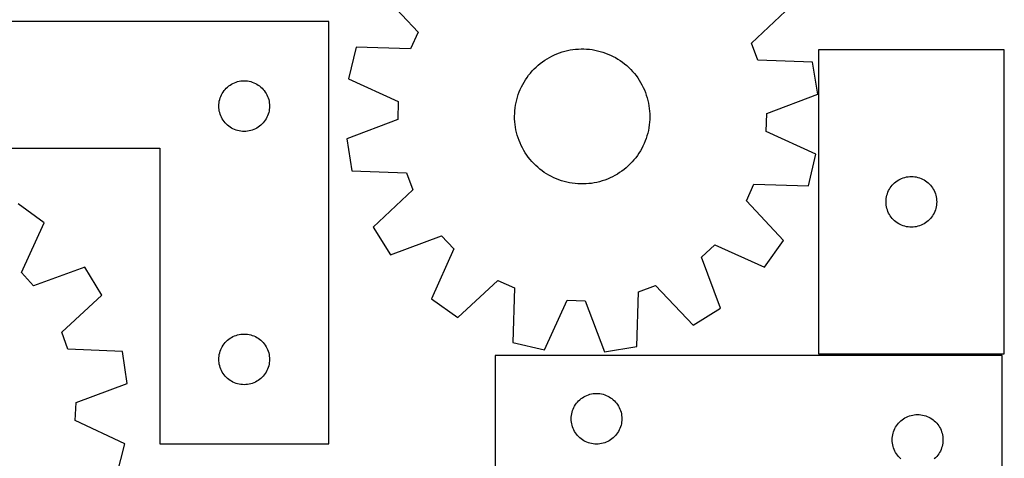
# Model space of a CAD drawing. Header units: millimetres. Extents: x 7 to 1243, y 7 to 1470.
# Tile 19 of 27: x 894 to 1243, y 686 to 842. Entities that reach past the tile are written whole.
import ezdxf

# ---------------------------------------------------------------- set-up
doc = ezdxf.new("R2010")
doc.units = ezdxf.units.MM
doc.layers.add('CUT', color=7, linetype='CONTINUOUS', true_color=0x000000)

msp = doc.modelspace()

# ---------------------------------------------------------------- linework, layer by layer
at = {"layer": 'CUT'}
for p, q in [((1022.077462, 851.827736), (1035.273982, 837.639915)), ((1153.669274, 833.762818), (1167.765744, 847.056874)), ((1003.544642, 841.387762), (823.544642, 841.387762)), ((1003.544642, 691.387762), (1003.544642, 841.387762)), ((1035.273982, 837.639915), (1032.620285, 831.783245)), ((1013.252258, 832.350637), (1010.632528, 821.115759)), ((1032.620285, 831.783245), (1013.252258, 832.350637)), ((1155.934118, 827.74508), (1153.669274, 833.762818)), ((1081.076816, 828.204205), (1081.923417, 828.696102)), ((1081.923417, 828.696102), (1082.789377, 829.153057)), ((1082.789377, 829.153057), (1083.673255, 829.574312)), ((1083.673255, 829.574312), (1084.573579, 829.959163)), ((1084.573579, 829.959163), (1085.488852, 830.306971)), ((1085.488852, 830.306971), (1086.41755, 830.617157)), ((1086.41755, 830.617157), (1087.358127, 830.889205)), ((1087.358127, 830.889205), (1088.309018, 831.122661)), ((1088.309018, 831.122661), (1089.26864, 831.317138)), ((1089.26864, 831.317138), (1090.235396, 831.472311)), ((1090.235396, 831.472311), (1091.207676, 831.587922)), ((1091.207676, 831.587922), (1092.183863, 831.663779)), ((1092.183863, 831.663779), (1093.162331, 831.699756)), ((1093.162331, 831.699756), (1094.141453, 831.695793)), ((1094.141453, 831.695793), (1095.119598, 831.651896)), ((1095.119598, 831.651896), (1096.095139, 831.568138)), ((1096.095139, 831.568138), (1097.066452, 831.444659)), ((1097.066452, 831.444659), (1098.03192, 831.281664)), ((1098.03192, 831.281664), (1098.989935, 831.079425)), ((1098.989935, 831.079425), (1099.938905, 830.838278)), ((1099.938905, 830.838278), (1100.877249, 830.558625)), ((1100.877249, 830.558625), (1101.803405, 830.240931)), ((1101.803405, 830.240931), (1102.715832, 829.885724)), ((1102.715832, 829.885724), (1103.613012, 829.493596)), ((1103.613012, 829.493596), (1104.49345, 829.0652)), ((1104.49345, 829.0652), (1105.355683, 828.601249)), ((1105.355683, 828.601249), (1106.198273, 828.102515)), ((1243.42513, 831.362857), (1177.42513, 831.362857)), ((1177.42513, 831.362857), (1177.42513, 723.362857)), ((1243.42513, 723.362857), (1243.42513, 831.362857)), ((1076.480118, 824.568803), (1077.182261, 825.251218)), ((1077.182261, 825.251218), (1077.911655, 825.904426)), ((1077.911655, 825.904426), (1078.667085, 826.527339)), ((1078.667085, 826.527339), (1079.447294, 827.11892)), ((1079.447294, 827.11892), (1080.250984, 827.678186)), ((1080.250984, 827.678186), (1081.076816, 828.204205)), ((1106.198273, 828.102515), (1107.01982, 827.569827)), ((1107.01982, 827.569827), (1107.818956, 827.004073)), ((1107.818956, 827.004073), (1108.59435, 826.406195)), ((1108.59435, 826.406195), (1109.344712, 825.777186)), ((1109.344712, 825.777186), (1110.068794, 825.118095)), ((1110.068794, 825.118095), (1110.76539, 824.430018)), ((1175.297772, 827.044124), (1155.934118, 827.74508)), ((1177.176859, 815.661923), (1175.297772, 827.044124)), ((1073.417366, 820.759966), (1073.966701, 821.570476)), ((1073.966701, 821.570476), (1074.548639, 822.357905)), ((1074.548639, 822.357905), (1075.16221, 823.120942)), ((1075.16221, 823.120942), (1075.806394, 823.858317)), ((1075.806394, 823.858317), (1076.480118, 824.568803)), ((1110.76539, 824.430018), (1111.43334, 823.714101)), ((1111.43334, 823.714101), (1112.071533, 822.971535)), ((1112.071533, 822.971535), (1112.678906, 822.203555)), ((1112.678906, 822.203555), (1113.25445, 821.411441)), ((967.180681, 817.751723), (967.610529, 818.154321)), ((967.610529, 818.154321), (968.065789, 818.527942)), ((968.065789, 818.527942), (968.54451, 818.870989)), ((968.54451, 818.870989), (969.044642, 819.181991)), ((969.044642, 819.181991), (969.564043, 819.459617)), ((969.564043, 819.459617), (970.100491, 819.702678)), ((970.100491, 819.702678), (970.651686, 819.910133)), ((970.651686, 819.910133), (971.21527, 820.081095)), ((971.21527, 820.081095), (971.788829, 820.21483)), ((971.788829, 820.21483), (972.369906, 820.310766)), ((972.369906, 820.310766), (972.956013, 820.368493)), ((972.956013, 820.368493), (973.544642, 820.387762)), ((973.544642, 820.387762), (974.13327, 820.368493)), ((974.13327, 820.368493), (974.719377, 820.310766)), ((974.719377, 820.310766), (975.300455, 820.21483)), ((975.300455, 820.21483), (975.874013, 820.081095)), ((975.874013, 820.081095), (976.437597, 819.910133)), ((976.437597, 819.910133), (976.988793, 819.702678)), ((976.988793, 819.702678), (977.52524, 819.459617)), ((977.52524, 819.459617), (978.044642, 819.181991)), ((978.044642, 819.181991), (978.544774, 818.870989)), ((978.544774, 818.870989), (979.023494, 818.527942)), ((979.023494, 818.527942), (979.478754, 818.154321)), ((979.478754, 818.154321), (979.908603, 817.751723)), ((1010.632528, 821.115759), (1028.253967, 813.058011)), ((1071.563492, 817.314624), (1071.973839, 818.203618)), ((1071.973839, 818.203618), (1072.420105, 819.075135)), ((1072.420105, 819.075135), (1072.901548, 819.927724)), ((1072.901548, 819.927724), (1073.417366, 820.759966)), ((1113.25445, 821.411441), (1113.797205, 820.596511)), ((1113.797205, 820.596511), (1114.306269, 819.76012)), ((1114.306269, 819.76012), (1114.780794, 818.903661)), ((1114.780794, 818.903661), (1115.21999, 818.02856)), ((965.02227, 814.280718), (965.229726, 814.831913)), ((965.229726, 814.831913), (965.472787, 815.368361)), ((965.472787, 815.368361), (965.750413, 815.887762)), ((965.750413, 815.887762), (966.061415, 816.387894)), ((966.061415, 816.387894), (966.404462, 816.866615)), ((966.404462, 816.866615), (966.778083, 817.321875)), ((966.778083, 817.321875), (967.180681, 817.751723)), ((979.908603, 817.751723), (980.3112, 817.321875)), ((980.3112, 817.321875), (980.684822, 816.866615)), ((980.684822, 816.866615), (981.027868, 816.387894)), ((981.027868, 816.387894), (981.33887, 815.887762)), ((981.33887, 815.887762), (981.616496, 815.368361)), ((981.616496, 815.368361), (981.859557, 814.831913)), ((981.859557, 814.831913), (982.067013, 814.280718)), ((1070.294036, 813.613852), (1070.55449, 814.557706)), ((1070.55449, 814.557706), (1070.853226, 815.49015)), ((1070.853226, 815.49015), (1071.189747, 816.409633)), ((1071.189747, 816.409633), (1071.563492, 817.314624)), ((1115.21999, 818.02856), (1115.623127, 817.136273)), ((1115.623127, 817.136273), (1115.989533, 816.228286)), ((1115.989533, 816.228286), (1116.318598, 815.306108)), ((1116.318598, 815.306108), (1116.609776, 814.371276)), ((1159.066003, 808.774302), (1177.176859, 815.661923)), ((964.544642, 811.387762), (964.563911, 811.97639)), ((964.563911, 810.799134), (964.544642, 811.387762)), ((964.563911, 811.97639), (964.621638, 812.562498)), ((964.621638, 812.562498), (964.717574, 813.143575)), ((964.717574, 813.143575), (964.851309, 813.717134)), ((964.851309, 813.717134), (965.02227, 814.280718)), ((982.067013, 814.280718), (982.237974, 813.717134)), ((982.237974, 813.717134), (982.371709, 813.143575)), ((982.371709, 813.143575), (982.467645, 812.562498)), ((982.467645, 812.562498), (982.525372, 811.97639)), ((982.525372, 811.97639), (982.544642, 811.387762)), ((982.544642, 811.387762), (982.525372, 810.799134)), ((1028.253967, 813.058011), (1028.043522, 806.631628)), ((1069.746375, 810.729628), (1069.889642, 811.698219)), ((1069.889642, 811.698219), (1070.072297, 812.660161)), ((1070.072297, 812.660161), (1070.294036, 813.613852)), ((1116.609776, 814.371276), (1116.86258, 813.425345)), ((1116.86258, 813.425345), (1117.076591, 812.46989)), ((1117.076591, 812.46989), (1117.251452, 811.506501)), ((1117.251452, 811.506501), (1117.386873, 810.536781)), ((964.621638, 810.213027), (964.563911, 810.799134)), ((964.717574, 809.631949), (964.621638, 810.213027)), ((964.851309, 809.058391), (964.717574, 809.631949)), ((965.02227, 808.494807), (964.851309, 809.058391)), ((965.229726, 807.943611), (965.02227, 808.494807)), ((965.472787, 807.407164), (965.229726, 807.943611)), ((981.859557, 807.943611), (981.616496, 807.407164)), ((982.067013, 808.494807), (981.859557, 807.943611)), ((982.237974, 809.058391), (982.067013, 808.494807)), ((982.371709, 809.631949), (982.237974, 809.058391)), ((982.467645, 810.213027), (982.371709, 809.631949)), ((982.525372, 810.799134), (982.467645, 810.213027)), ((1069.554959, 807.800115), (1069.578894, 808.778952)), ((1069.570969, 806.821116), (1069.554959, 807.800115)), ((1069.578894, 808.778952), (1069.642735, 809.755998)), ((1069.642735, 809.755998), (1069.746375, 810.729628)), ((1117.386873, 810.536781), (1117.482627, 809.562345)), ((1117.482627, 809.562345), (1117.538556, 808.584814)), ((1117.554566, 807.605815), (1117.530631, 806.626978)), ((1117.538556, 808.584814), (1117.554566, 807.605815)), ((1158.855558, 802.347919), (1159.066003, 808.774302)), ((965.750413, 806.887762), (965.472787, 807.407164)), ((966.061415, 806.38763), (965.750413, 806.887762)), ((966.404462, 805.908909), (966.061415, 806.38763)), ((966.778083, 805.45365), (966.404462, 805.908909)), ((967.180681, 805.023801), (966.778083, 805.45365)), ((967.610529, 804.621204), (967.180681, 805.023801)), ((968.065789, 804.247582), (967.610529, 804.621204)), ((968.54451, 803.904536), (968.065789, 804.247582)), ((979.023494, 804.247582), (978.544774, 803.904536)), ((979.478754, 804.621204), (979.023494, 804.247582)), ((979.908603, 805.023801), (979.478754, 804.621204)), ((980.3112, 805.45365), (979.908603, 805.023801)), ((980.684822, 805.908909), (980.3112, 805.45365)), ((981.027868, 806.38763), (980.684822, 805.908909)), ((981.33887, 806.887762), (981.027868, 806.38763)), ((981.616496, 807.407164), (981.33887, 806.887762)), ((1028.043522, 806.631628), (1009.932666, 799.744007)), ((1069.626898, 805.843585), (1069.570969, 806.821116)), ((1069.722652, 804.869148), (1069.626898, 805.843585)), ((1069.858073, 803.899429), (1069.722652, 804.869148)), ((1117.36315, 804.676302), (1117.219883, 803.707711)), ((1117.46679, 805.649931), (1117.36315, 804.676302)), ((1117.530631, 806.626978), (1117.46679, 805.649931)), ((969.044642, 803.593534), (968.54451, 803.904536)), ((969.564043, 803.315908), (969.044642, 803.593534)), ((970.100491, 803.072847), (969.564043, 803.315908)), ((970.651686, 802.865391), (970.100491, 803.072847)), ((971.21527, 802.69443), (970.651686, 802.865391)), ((971.788829, 802.560695), (971.21527, 802.69443)), ((972.369906, 802.464759), (971.788829, 802.560695)), ((972.956013, 802.407032), (972.369906, 802.464759)), ((973.544642, 802.387762), (972.956013, 802.407032)), ((974.13327, 802.407032), (973.544642, 802.387762)), ((974.719377, 802.464759), (974.13327, 802.407032)), ((975.300455, 802.560695), (974.719377, 802.464759)), ((975.874013, 802.69443), (975.300455, 802.560695)), ((976.437597, 802.865391), (975.874013, 802.69443)), ((976.988793, 803.072847), (976.437597, 802.865391)), ((977.52524, 803.315908), (976.988793, 803.072847)), ((978.044642, 803.593534), (977.52524, 803.315908)), ((978.544774, 803.904536), (978.044642, 803.593534)), ((1070.032934, 802.936039), (1069.858073, 803.899429)), ((1070.246945, 801.980584), (1070.032934, 802.936039)), ((1070.49975, 801.034654), (1070.246945, 801.980584)), ((1070.790927, 800.099822), (1070.49975, 801.034654)), ((1116.555035, 800.848224), (1116.256299, 799.91578)), ((1116.815489, 801.792077), (1116.555035, 800.848224)), ((1117.037228, 802.745769), (1116.815489, 801.792077)), ((1117.219883, 803.707711), (1117.037228, 802.745769)), ((1176.476997, 794.29017), (1158.855558, 802.347919)), ((1009.932666, 799.744007), (1011.811753, 788.361806)), ((1071.119993, 799.177644), (1070.790927, 800.099822)), ((1071.486399, 798.269657), (1071.119993, 799.177644)), ((1071.889535, 797.37737), (1071.486399, 798.269657)), ((1072.328731, 796.502269), (1071.889535, 797.37737)), ((1115.135686, 797.202311), (1114.68942, 796.330795)), ((1115.546034, 798.091305), (1115.135686, 797.202311)), ((1115.919778, 798.996297), (1115.546034, 798.091305)), ((1116.256299, 799.91578), (1115.919778, 798.996297)), ((823.544642, 796.387762), (943.544642, 796.387762)), ((943.544642, 796.387762), (943.544642, 691.387762)), ((1072.803256, 795.64581), (1072.328731, 796.502269)), ((1073.31232, 794.809419), (1072.803256, 795.64581)), ((1073.855075, 793.994489), (1073.31232, 794.809419)), ((1074.430619, 793.202375), (1073.855075, 793.994489)), ((1113.142824, 793.835454), (1112.560886, 793.048025)), ((1113.692159, 794.645964), (1113.142824, 793.835454)), ((1114.207977, 795.478206), (1113.692159, 794.645964)), ((1114.68942, 796.330795), (1114.207977, 795.478206)), ((1173.857267, 783.055292), (1176.476997, 794.29017)), ((1075.037992, 792.434395), (1074.430619, 793.202375)), ((1075.676185, 791.691829), (1075.037992, 792.434395)), ((1076.344136, 790.975911), (1075.676185, 791.691829)), ((1077.040731, 790.287835), (1076.344136, 790.975911)), ((1077.764813, 789.628743), (1077.040731, 790.287835)), ((1109.927264, 790.154712), (1109.19787, 789.501504)), ((1110.629407, 790.837126), (1109.927264, 790.154712)), ((1111.303131, 791.547613), (1110.629407, 790.837126)), ((1111.947315, 792.284988), (1111.303131, 791.547613)), ((1112.560886, 793.048025), (1111.947315, 792.284988)), ((1011.811753, 788.361806), (1031.175407, 787.66085)), ((1031.175407, 787.66085), (1033.440251, 781.643112)), ((1078.515175, 788.999735), (1077.764813, 789.628743)), ((1079.290569, 788.401856), (1078.515175, 788.999735)), ((1080.089705, 787.836103), (1079.290569, 788.401856)), ((1080.911252, 787.303415), (1080.089705, 787.836103)), ((1081.753843, 786.804681), (1080.911252, 787.303415)), ((1082.616075, 786.340729), (1081.753843, 786.804681)), ((1105.186108, 786.709828), (1104.320148, 786.252872)), ((1106.032709, 787.201725), (1105.186108, 786.709828)), ((1106.858542, 787.727744), (1106.032709, 787.201725)), ((1107.662231, 788.287009), (1106.858542, 787.727744)), ((1108.44244, 788.878591), (1107.662231, 788.287009)), ((1109.19787, 789.501504), (1108.44244, 788.878591)), ((1083.496513, 785.912333), (1082.616075, 786.340729)), ((1084.393693, 785.520206), (1083.496513, 785.912333)), ((1085.30612, 785.164999), (1084.393693, 785.520206)), ((1086.232276, 784.847305), (1085.30612, 785.164999)), ((1087.17062, 784.567652), (1086.232276, 784.847305)), ((1088.11959, 784.326505), (1087.17062, 784.567652)), ((1089.077606, 784.124266), (1088.11959, 784.326505)), ((1090.043073, 783.961271), (1089.077606, 784.124266)), ((1091.014386, 783.837792), (1090.043073, 783.961271)), ((1091.989927, 783.754034), (1091.014386, 783.837792)), ((1092.968072, 783.710137), (1091.989927, 783.754034)), ((1093.947194, 783.706174), (1092.968072, 783.710137)), ((1094.925662, 783.74215), (1093.947194, 783.706174)), ((1095.901849, 783.818008), (1094.925662, 783.74215)), ((1096.87413, 783.933619), (1095.901849, 783.818008)), ((1097.840885, 784.088792), (1096.87413, 783.933619)), ((1098.800507, 784.283269), (1097.840885, 784.088792)), ((1099.751398, 784.516725), (1098.800507, 784.283269)), ((1100.691975, 784.788773), (1099.751398, 784.516725)), ((1101.620673, 785.098959), (1100.691975, 784.788773)), ((1102.535946, 785.446767), (1101.620673, 785.098959)), ((1103.436271, 785.831618), (1102.535946, 785.446767)), ((1104.320148, 786.252872), (1103.436271, 785.831618)), ((1151.835543, 777.766015), (1154.48924, 783.622685)), ((1154.48924, 783.622685), (1173.857267, 783.055292)), ((1203.28495, 782.84171), (1203.658571, 783.29697)), ((1203.658571, 783.29697), (1204.061169, 783.726818)), ((1204.061169, 783.726818), (1204.491017, 784.129415)), ((1204.491017, 784.129415), (1204.946277, 784.503037)), ((1204.946277, 784.503037), (1205.424997, 784.846084)), ((1205.424997, 784.846084), (1205.92513, 785.157086)), ((1205.92513, 785.157086), (1206.444531, 785.434712)), ((1206.444531, 785.434712), (1206.980979, 785.677773)), ((1206.980979, 785.677773), (1207.532174, 785.885228)), ((1207.532174, 785.885228), (1208.095758, 786.05619)), ((1208.095758, 786.05619), (1208.669317, 786.189925)), ((1208.669317, 786.189925), (1209.250394, 786.285861)), ((1209.250394, 786.285861), (1209.836501, 786.343587)), ((1209.836501, 786.343587), (1210.42513, 786.362857)), ((1210.42513, 786.362857), (1211.013758, 786.343587)), ((1211.013758, 786.343587), (1211.599865, 786.285861)), ((1211.599865, 786.285861), (1212.180942, 786.189925)), ((1212.180942, 786.189925), (1212.754501, 786.05619)), ((1212.754501, 786.05619), (1213.318085, 785.885228)), ((1213.318085, 785.885228), (1213.86928, 785.677773)), ((1213.86928, 785.677773), (1214.405728, 785.434712)), ((1214.405728, 785.434712), (1214.92513, 785.157086)), ((1214.92513, 785.157086), (1215.425262, 784.846084)), ((1215.425262, 784.846084), (1215.903982, 784.503037)), ((1215.903982, 784.503037), (1216.359242, 784.129415)), ((1216.359242, 784.129415), (1216.789091, 783.726818)), ((1216.789091, 783.726818), (1217.191688, 783.29697)), ((1217.191688, 783.29697), (1217.56531, 782.84171)), ((1033.440251, 781.643112), (1019.343781, 768.349056)), ((1201.598062, 779.11867), (1201.731797, 779.692229)), ((1201.731797, 779.692229), (1201.902758, 780.255812)), ((1201.902758, 780.255812), (1202.110214, 780.807008)), ((1202.110214, 780.807008), (1202.353275, 781.343455)), ((1202.353275, 781.343455), (1202.630901, 781.862857)), ((1202.630901, 781.862857), (1202.941903, 782.362989)), ((1202.941903, 782.362989), (1203.28495, 782.84171)), ((1217.56531, 782.84171), (1217.908356, 782.362989)), ((1217.908356, 782.362989), (1218.219358, 781.862857)), ((1218.219358, 781.862857), (1218.496984, 781.343455)), ((1218.496984, 781.343455), (1218.740045, 780.807008)), ((1218.740045, 780.807008), (1218.947501, 780.255812)), ((1218.947501, 780.255812), (1219.118462, 779.692229)), ((1219.118462, 779.692229), (1219.252197, 779.11867)), ((902.554667, 769.870984), (893.251306, 776.692491)), ((1165.032063, 763.578193), (1151.835543, 777.766015)), ((1201.42513, 777.362857), (1201.444399, 777.951485)), ((1201.444399, 776.774229), (1201.42513, 777.362857)), ((1201.444399, 777.951485), (1201.502126, 778.537593)), ((1201.502126, 776.188121), (1201.444399, 776.774229)), ((1201.502126, 778.537593), (1201.598062, 779.11867)), ((1201.598062, 775.607044), (1201.502126, 776.188121)), ((1219.252197, 779.11867), (1219.348133, 778.537593)), ((1219.348133, 776.188121), (1219.252197, 775.607044)), ((1219.348133, 778.537593), (1219.40586, 777.951485)), ((1219.40586, 776.774229), (1219.348133, 776.188121)), ((1219.40586, 777.951485), (1219.42513, 777.362857)), ((1219.42513, 777.362857), (1219.40586, 776.774229)), ((1201.731797, 775.033486), (1201.598062, 775.607044)), ((1201.902758, 774.469902), (1201.731797, 775.033486)), ((1202.110214, 773.918706), (1201.902758, 774.469902)), ((1202.353275, 773.382259), (1202.110214, 773.918706)), ((1202.630901, 772.862857), (1202.353275, 773.382259)), ((1202.941903, 772.362725), (1202.630901, 772.862857)), ((1218.219358, 772.862857), (1217.908356, 772.362725)), ((1218.496984, 773.382259), (1218.219358, 772.862857)), ((1218.740045, 773.918706), (1218.496984, 773.382259)), ((1218.947501, 774.469902), (1218.740045, 773.918706)), ((1219.118462, 775.033486), (1218.947501, 774.469902)), ((1219.252197, 775.607044), (1219.118462, 775.033486)), ((894.426478, 752.281926), (902.554667, 769.870984)), ((1203.28495, 771.884004), (1202.941903, 772.362725)), ((1203.658571, 771.428745), (1203.28495, 771.884004)), ((1204.061169, 770.998896), (1203.658571, 771.428745)), ((1204.491017, 770.596299), (1204.061169, 770.998896)), ((1204.946277, 770.222677), (1204.491017, 770.596299)), ((1205.424997, 769.879631), (1204.946277, 770.222677)), ((1205.92513, 769.568629), (1205.424997, 769.879631)), ((1206.444531, 769.291003), (1205.92513, 769.568629)), ((1206.980979, 769.047941), (1206.444531, 769.291003)), ((1214.405728, 769.291003), (1213.86928, 769.047941)), ((1214.92513, 769.568629), (1214.405728, 769.291003)), ((1215.425262, 769.879631), (1214.92513, 769.568629)), ((1215.903982, 770.222677), (1215.425262, 769.879631)), ((1216.359242, 770.596299), (1215.903982, 770.222677)), ((1216.789091, 770.998896), (1216.359242, 770.596299)), ((1217.191688, 771.428745), (1216.789091, 770.998896)), ((1217.56531, 771.884004), (1217.191688, 771.428745)), ((1217.908356, 772.362725), (1217.56531, 771.884004)), ((1019.343781, 768.349056), (1025.43561, 758.552369)), ((1207.532174, 768.840486), (1206.980979, 769.047941)), ((1208.095758, 768.669525), (1207.532174, 768.840486)), ((1208.669317, 768.53579), (1208.095758, 768.669525)), ((1209.250394, 768.439853), (1208.669317, 768.53579)), ((1209.836501, 768.382127), (1209.250394, 768.439853)), ((1210.42513, 768.362857), (1209.836501, 768.382127)), ((1211.013758, 768.382127), (1210.42513, 768.362857)), ((1211.599865, 768.439853), (1211.013758, 768.382127)), ((1212.180942, 768.53579), (1211.599865, 768.439853)), ((1212.754501, 768.669525), (1212.180942, 768.53579)), ((1213.318085, 768.840486), (1212.754501, 768.669525)), ((1213.86928, 769.047941), (1213.318085, 768.840486)), ((1025.43561, 758.552369), (1043.593538, 765.314919)), ((1043.593538, 765.314919), (1047.98887, 760.621973)), ((1135.942808, 757.74174), (1140.635755, 762.137072)), ((1140.635755, 762.137072), (1158.312347, 754.201047)), ((1158.312347, 754.201047), (1165.032063, 763.578193)), ((1047.98887, 760.621973), (1040.052844, 742.94538)), ((1142.705359, 739.583813), (1135.942808, 757.74174)), ((898.770406, 747.54136), (894.426478, 752.281926)), ((917.000952, 754.105628), (898.770406, 747.54136)), ((922.985658, 744.243136), (917.000952, 754.105628)), ((1049.429991, 736.225664), (1063.617813, 749.422184)), ((1063.617813, 749.422184), (1069.474483, 746.768488)), ((1069.474483, 746.768488), (1068.90709, 727.40046)), ((1112.895922, 725.959956), (1113.596878, 745.323609)), ((1113.596878, 745.323609), (1119.614615, 747.588454)), ((1119.614615, 747.588454), (1132.908672, 733.491983)), ((908.74515, 731.103488), (922.985658, 744.243136)), ((1040.052844, 742.94538), (1049.429991, 736.225664)), ((1080.141968, 724.780731), (1088.199716, 742.40217)), ((1088.199716, 742.40217), (1094.6261, 742.191724)), ((1094.6261, 742.191724), (1101.513721, 724.080869)), ((1132.908672, 733.491983), (1142.705359, 739.583813)), ((910.94428, 725.061426), (908.74515, 731.103488)), ((966.404462, 726.866615), (966.778083, 727.321875)), ((966.778083, 727.321875), (967.180681, 727.751723)), ((967.180681, 727.751723), (967.610529, 728.154321)), ((967.610529, 728.154321), (968.065789, 728.527942)), ((968.065789, 728.527942), (968.54451, 728.870989)), ((968.54451, 728.870989), (969.044642, 729.181991)), ((969.044642, 729.181991), (969.564043, 729.459617)), ((969.564043, 729.459617), (970.100491, 729.702678)), ((970.100491, 729.702678), (970.651686, 729.910133)), ((970.651686, 729.910133), (971.21527, 730.081095)), ((971.21527, 730.081095), (971.788829, 730.21483)), ((971.788829, 730.21483), (972.369906, 730.310766)), ((972.369906, 730.310766), (972.956013, 730.368493)), ((972.956013, 730.368493), (973.544642, 730.387762)), ((973.544642, 730.387762), (974.13327, 730.368493)), ((974.13327, 730.368493), (974.719377, 730.310766)), ((974.719377, 730.310766), (975.300455, 730.21483)), ((975.300455, 730.21483), (975.874013, 730.081095)), ((975.874013, 730.081095), (976.437597, 729.910133)), ((976.437597, 729.910133), (976.988793, 729.702678)), ((976.988793, 729.702678), (977.52524, 729.459617)), ((977.52524, 729.459617), (978.044642, 729.181991)), ((978.044642, 729.181991), (978.544774, 728.870989)), ((978.544774, 728.870989), (979.023494, 728.527942)), ((979.023494, 728.527942), (979.478754, 728.154321)), ((979.478754, 728.154321), (979.908603, 727.751723)), ((979.908603, 727.751723), (980.3112, 727.321875)), ((980.3112, 727.321875), (980.684822, 726.866615)), ((1068.90709, 727.40046), (1080.141968, 724.780731)), ((930.299145, 724.149492), (910.94428, 725.061426)), ((932.05408, 712.747489), (930.299145, 724.149492)), ((964.717574, 723.143575), (964.851309, 723.717134)), ((964.851309, 723.717134), (965.02227, 724.280718)), ((965.02227, 724.280718), (965.229726, 724.831913)), ((965.229726, 724.831913), (965.472787, 725.368361)), ((965.472787, 725.368361), (965.750413, 725.887762)), ((965.750413, 725.887762), (966.061415, 726.387894)), ((966.061415, 726.387894), (966.404462, 726.866615)), ((980.684822, 726.866615), (981.027868, 726.387894)), ((981.027868, 726.387894), (981.33887, 725.887762)), ((981.33887, 725.887762), (981.616496, 725.368361)), ((981.616496, 725.368361), (981.859557, 724.831913)), ((981.859557, 724.831913), (982.067013, 724.280718)), ((982.067013, 724.280718), (982.237974, 723.717134)), ((982.237974, 723.717134), (982.371709, 723.143575)), ((1101.513721, 724.080869), (1112.895922, 725.959956)), ((964.544642, 721.387762), (964.563911, 721.97639)), ((964.563911, 720.799134), (964.544642, 721.387762)), ((964.563911, 721.97639), (964.621638, 722.562498)), ((964.621638, 720.213027), (964.563911, 720.799134)), ((964.621638, 722.562498), (964.717574, 723.143575)), ((964.717574, 719.631949), (964.621638, 720.213027)), ((982.371709, 723.143575), (982.467645, 722.562498)), ((982.467645, 720.213027), (982.371709, 719.631949)), ((982.467645, 722.562498), (982.525372, 721.97639)), ((982.525372, 720.799134), (982.467645, 720.213027)), ((982.525372, 721.97639), (982.544642, 721.387762)), ((982.544642, 721.387762), (982.525372, 720.799134)), ((1242.644045, 722.785467), (1062.644045, 722.785467)), ((1062.644045, 722.785467), (1062.644045, 677.785467)), ((1177.42513, 723.362857), (1243.42513, 723.362857)), ((1242.644045, 572.785467), (1242.644045, 722.785467)), ((964.851309, 719.058391), (964.717574, 719.631949)), ((965.02227, 718.494807), (964.851309, 719.058391)), ((965.229726, 717.943611), (965.02227, 718.494807)), ((965.472787, 717.407164), (965.229726, 717.943611)), ((965.750413, 716.887762), (965.472787, 717.407164)), ((966.061415, 716.38763), (965.750413, 716.887762)), ((981.33887, 716.887762), (981.027868, 716.38763)), ((981.616496, 717.407164), (981.33887, 716.887762)), ((981.859557, 717.943611), (981.616496, 717.407164)), ((982.067013, 718.494807), (981.859557, 717.943611)), ((982.237974, 719.058391), (982.067013, 718.494807)), ((982.371709, 719.631949), (982.237974, 719.058391)), ((966.404462, 715.908909), (966.061415, 716.38763)), ((966.778083, 715.45365), (966.404462, 715.908909)), ((967.180681, 715.023801), (966.778083, 715.45365)), ((967.610529, 714.621204), (967.180681, 715.023801)), ((968.065789, 714.247582), (967.610529, 714.621204)), ((968.54451, 713.904536), (968.065789, 714.247582)), ((969.044642, 713.593534), (968.54451, 713.904536)), ((969.564043, 713.315908), (969.044642, 713.593534)), ((970.100491, 713.072847), (969.564043, 713.315908)), ((977.52524, 713.315908), (976.988793, 713.072847)), ((978.044642, 713.593534), (977.52524, 713.315908)), ((978.544774, 713.904536), (978.044642, 713.593534)), ((979.023494, 714.247582), (978.544774, 713.904536)), ((979.478754, 714.621204), (979.023494, 714.247582)), ((979.908603, 715.023801), (979.478754, 714.621204)), ((980.3112, 715.45365), (979.908603, 715.023801)), ((980.684822, 715.908909), (980.3112, 715.45365)), ((981.027868, 716.38763), (980.684822, 715.908909)), ((913.86924, 706.057644), (932.05408, 712.747489)), ((970.651686, 712.865391), (970.100491, 713.072847)), ((971.21527, 712.69443), (970.651686, 712.865391)), ((971.788829, 712.560695), (971.21527, 712.69443)), ((972.369906, 712.464759), (971.788829, 712.560695)), ((972.956013, 712.407032), (972.369906, 712.464759)), ((973.544642, 712.387762), (972.956013, 712.407032)), ((974.13327, 712.407032), (973.544642, 712.387762)), ((974.719377, 712.464759), (974.13327, 712.407032)), ((975.300455, 712.560695), (974.719377, 712.464759)), ((975.874013, 712.69443), (975.300455, 712.560695)), ((976.437597, 712.865391), (975.874013, 712.69443)), ((976.988793, 713.072847), (976.437597, 712.865391)), ((1091.503865, 705.76432), (1091.877487, 706.21958)), ((1091.877487, 706.21958), (1092.280084, 706.649428)), ((1092.280084, 706.649428), (1092.709933, 707.052026)), ((1092.709933, 707.052026), (1093.165192, 707.425647)), ((1093.165192, 707.425647), (1093.643913, 707.768694)), ((1093.643913, 707.768694), (1094.144045, 708.079696)), ((1094.144045, 708.079696), (1094.663447, 708.357322)), ((1094.663447, 708.357322), (1095.199894, 708.600383)), ((1095.199894, 708.600383), (1095.75109, 708.807839)), ((1095.75109, 708.807839), (1096.314674, 708.9788)), ((1096.314674, 708.9788), (1096.888232, 709.112535)), ((1096.888232, 709.112535), (1097.469309, 709.208471)), ((1097.469309, 709.208471), (1098.055417, 709.266198)), ((1098.055417, 709.266198), (1098.644045, 709.285467)), ((1098.644045, 709.285467), (1099.232673, 709.266198)), ((1099.232673, 709.266198), (1099.818781, 709.208471)), ((1099.818781, 709.208471), (1100.399858, 709.112535)), ((1100.399858, 709.112535), (1100.973416, 708.9788)), ((1100.973416, 708.9788), (1101.537, 708.807839)), ((1101.537, 708.807839), (1102.088196, 708.600383)), ((1102.088196, 708.600383), (1102.624643, 708.357322)), ((1102.624643, 708.357322), (1103.144045, 708.079696)), ((1103.144045, 708.079696), (1103.644177, 707.768694)), ((1103.644177, 707.768694), (1104.122898, 707.425647)), ((1104.122898, 707.425647), (1104.578157, 707.052026)), ((1104.578157, 707.052026), (1105.008006, 706.649428)), ((1105.008006, 706.649428), (1105.410603, 706.21958)), ((1105.410603, 706.21958), (1105.784225, 705.76432)), ((913.588774, 699.633936), (913.86924, 706.057644)), ((1089.950713, 702.614839), (1090.121674, 703.178423)), ((1090.121674, 703.178423), (1090.329129, 703.729618)), ((1090.329129, 703.729618), (1090.57219, 704.266066)), ((1090.57219, 704.266066), (1090.849816, 704.785467)), ((1090.849816, 704.785467), (1091.160818, 705.285599)), ((1091.160818, 705.285599), (1091.503865, 705.76432)), ((1105.784225, 705.76432), (1106.127272, 705.285599)), ((1106.127272, 705.285599), (1106.438274, 704.785467)), ((1106.438274, 704.785467), (1106.7159, 704.266066)), ((1106.7159, 704.266066), (1106.958961, 703.729618)), ((1106.958961, 703.729618), (1107.166416, 703.178423)), ((1107.166416, 703.178423), (1107.337377, 702.614839)), ((931.121356, 691.384633), (913.588774, 699.633936)), ((1089.644045, 700.285467), (1089.663315, 700.874096)), ((1089.663315, 699.696839), (1089.644045, 700.285467)), ((1089.663315, 700.874096), (1089.721041, 701.460203)), ((1089.721041, 699.110732), (1089.663315, 699.696839)), ((1089.721041, 701.460203), (1089.816977, 702.04128)), ((1089.816977, 702.04128), (1089.950713, 702.614839)), ((1107.337377, 702.614839), (1107.471113, 702.04128)), ((1107.471113, 702.04128), (1107.567049, 701.460203)), ((1107.567049, 701.460203), (1107.624775, 700.874096)), ((1107.624775, 699.696839), (1107.567049, 699.110732)), ((1107.624775, 700.874096), (1107.644045, 700.285467)), ((1107.644045, 700.285467), (1107.624775, 699.696839)), ((1206.280084, 699.149428), (1206.709933, 699.552026)), ((1206.709933, 699.552026), (1207.165192, 699.925647)), ((1207.165192, 699.925647), (1207.643913, 700.268694)), ((1207.643913, 700.268694), (1208.144045, 700.579696)), ((1208.144045, 700.579696), (1208.663447, 700.857322)), ((1208.663447, 700.857322), (1209.199894, 701.100383)), ((1209.199894, 701.100383), (1209.75109, 701.307839)), ((1209.75109, 701.307839), (1210.314674, 701.4788)), ((1210.314674, 701.4788), (1210.888232, 701.612535)), ((1210.888232, 701.612535), (1211.469309, 701.708471)), ((1211.469309, 701.708471), (1212.055417, 701.766198)), ((1212.055417, 701.766198), (1212.644045, 701.785467)), ((1212.644045, 701.785467), (1213.232673, 701.766198)), ((1213.232673, 701.766198), (1213.818781, 701.708471)), ((1213.818781, 701.708471), (1214.399858, 701.612535)), ((1214.399858, 701.612535), (1214.973416, 701.4788)), ((1214.973416, 701.4788), (1215.537, 701.307839)), ((1215.537, 701.307839), (1216.088196, 701.100383)), ((1216.088196, 701.100383), (1216.624643, 700.857322)), ((1216.624643, 700.857322), (1217.144045, 700.579696)), ((1217.144045, 700.579696), (1217.644177, 700.268694)), ((1217.644177, 700.268694), (1218.122898, 699.925647)), ((1218.122898, 699.925647), (1218.578157, 699.552026)), ((1218.578157, 699.552026), (1219.008006, 699.149428)), ((1089.816977, 698.529654), (1089.721041, 699.110732)), ((1089.950713, 697.956096), (1089.816977, 698.529654)), ((1090.121674, 697.392512), (1089.950713, 697.956096)), ((1090.329129, 696.841317), (1090.121674, 697.392512)), ((1090.57219, 696.304869), (1090.329129, 696.841317)), ((1090.849816, 695.785467), (1090.57219, 696.304869)), ((1091.160818, 695.285335), (1090.849816, 695.785467)), ((1106.438274, 695.785467), (1106.127272, 695.285335)), ((1106.7159, 696.304869), (1106.438274, 695.785467)), ((1106.958961, 696.841317), (1106.7159, 696.304869)), ((1107.166416, 697.392512), (1106.958961, 696.841317)), ((1107.337377, 697.956096), (1107.166416, 697.392512)), ((1107.471113, 698.529654), (1107.337377, 697.956096)), ((1107.567049, 699.110732), (1107.471113, 698.529654)), ((1203.950713, 695.114839), (1204.121674, 695.678423)), ((1204.121674, 695.678423), (1204.329129, 696.229618)), ((1204.329129, 696.229618), (1204.57219, 696.766066)), ((1204.57219, 696.766066), (1204.849816, 697.285467)), ((1204.849816, 697.285467), (1205.160818, 697.785599)), ((1205.160818, 697.785599), (1205.503865, 698.26432)), ((1205.503865, 698.26432), (1205.877487, 698.71958)), ((1205.877487, 698.71958), (1206.280084, 699.149428)), ((1219.008006, 699.149428), (1219.410603, 698.71958)), ((1219.410603, 698.71958), (1219.784225, 698.26432)), ((1219.784225, 698.26432), (1220.127272, 697.785599)), ((1220.127272, 697.785599), (1220.438274, 697.285467)), ((1220.438274, 697.285467), (1220.7159, 696.766066)), ((1220.7159, 696.766066), (1220.958961, 696.229618)), ((1220.958961, 696.229618), (1221.166416, 695.678423)), ((1221.166416, 695.678423), (1221.337377, 695.114839)), ((1091.503865, 694.806615), (1091.160818, 695.285335)), ((1091.877487, 694.351355), (1091.503865, 694.806615)), ((1092.280084, 693.921506), (1091.877487, 694.351355)), ((1092.709933, 693.518909), (1092.280084, 693.921506)), ((1093.165192, 693.145287), (1092.709933, 693.518909)), ((1093.643913, 692.802241), (1093.165192, 693.145287)), ((1094.144045, 692.491239), (1093.643913, 692.802241)), ((1094.663447, 692.213613), (1094.144045, 692.491239)), ((1095.199894, 691.970552), (1094.663447, 692.213613)), ((1102.624643, 692.213613), (1102.088196, 691.970552)), ((1103.144045, 692.491239), (1102.624643, 692.213613)), ((1103.644177, 692.802241), (1103.144045, 692.491239)), ((1104.122898, 693.145287), (1103.644177, 692.802241)), ((1104.578157, 693.518909), (1104.122898, 693.145287)), ((1105.008006, 693.921506), (1104.578157, 693.518909)), ((1105.410603, 694.351355), (1105.008006, 693.921506)), ((1105.784225, 694.806615), (1105.410603, 694.351355)), ((1106.127272, 695.285335), (1105.784225, 694.806615)), ((1203.644045, 692.785467), (1203.663315, 693.374096)), ((1203.663315, 692.196839), (1203.644045, 692.785467)), ((1203.663315, 693.374096), (1203.721041, 693.960203)), ((1203.721041, 691.610732), (1203.663315, 692.196839)), ((1203.721041, 693.960203), (1203.816977, 694.54128)), ((1203.816977, 694.54128), (1203.950713, 695.114839)), ((1221.337377, 695.114839), (1221.471113, 694.54128)), ((1221.471113, 694.54128), (1221.567049, 693.960203)), ((1221.567049, 693.960203), (1221.624775, 693.374096)), ((1221.624775, 692.196839), (1221.567049, 691.610732)), ((1221.624775, 693.374096), (1221.644045, 692.785467)), ((1221.644045, 692.785467), (1221.624775, 692.196839)), ((928.379347, 680.178971), (931.121356, 691.384633)), ((943.544642, 691.387762), (1003.544642, 691.387762)), ((1095.75109, 691.763096), (1095.199894, 691.970552)), ((1096.314674, 691.592135), (1095.75109, 691.763096)), ((1096.888232, 691.4584), (1096.314674, 691.592135)), ((1097.469309, 691.362464), (1096.888232, 691.4584)), ((1098.055417, 691.304737), (1097.469309, 691.362464)), ((1098.644045, 691.285467), (1098.055417, 691.304737)), ((1099.232673, 691.304737), (1098.644045, 691.285467)), ((1099.818781, 691.362464), (1099.232673, 691.304737)), ((1100.399858, 691.4584), (1099.818781, 691.362464)), ((1100.973416, 691.592135), (1100.399858, 691.4584)), ((1101.537, 691.763096), (1100.973416, 691.592135)), ((1102.088196, 691.970552), (1101.537, 691.763096)), ((1203.816977, 691.029654), (1203.721041, 691.610732)), ((1203.950713, 690.456096), (1203.816977, 691.029654)), ((1204.121674, 689.892512), (1203.950713, 690.456096)), ((1204.329129, 689.341317), (1204.121674, 689.892512)), ((1204.57219, 688.804869), (1204.329129, 689.341317)), ((1204.849816, 688.285467), (1204.57219, 688.804869)), ((1220.7159, 688.804869), (1220.438274, 688.285467)), ((1220.958961, 689.341317), (1220.7159, 688.804869)), ((1221.166416, 689.892512), (1220.958961, 689.341317)), ((1221.337377, 690.456096), (1221.166416, 689.892512)), ((1221.471113, 691.029654), (1221.337377, 690.456096)), ((1221.567049, 691.610732), (1221.471113, 691.029654)), ((1205.160818, 687.785335), (1204.849816, 688.285467)), ((1205.503865, 687.306615), (1205.160818, 687.785335)), ((1205.877487, 686.851355), (1205.503865, 687.306615)), ((1206.280084, 686.421506), (1205.877487, 686.851355)), ((1206.709933, 686.018909), (1206.280084, 686.421506)), ((1219.008006, 686.421506), (1218.578157, 686.018909)), ((1219.410603, 686.851355), (1219.008006, 686.421506)), ((1219.784225, 687.306615), (1219.410603, 686.851355)), ((1220.127272, 687.785335), (1219.784225, 687.306615)), ((1220.438274, 688.285467), (1220.127272, 687.785335))]:
    msp.add_line(p, q, dxfattribs=at)

doc.saveas('drawing.dxf')
